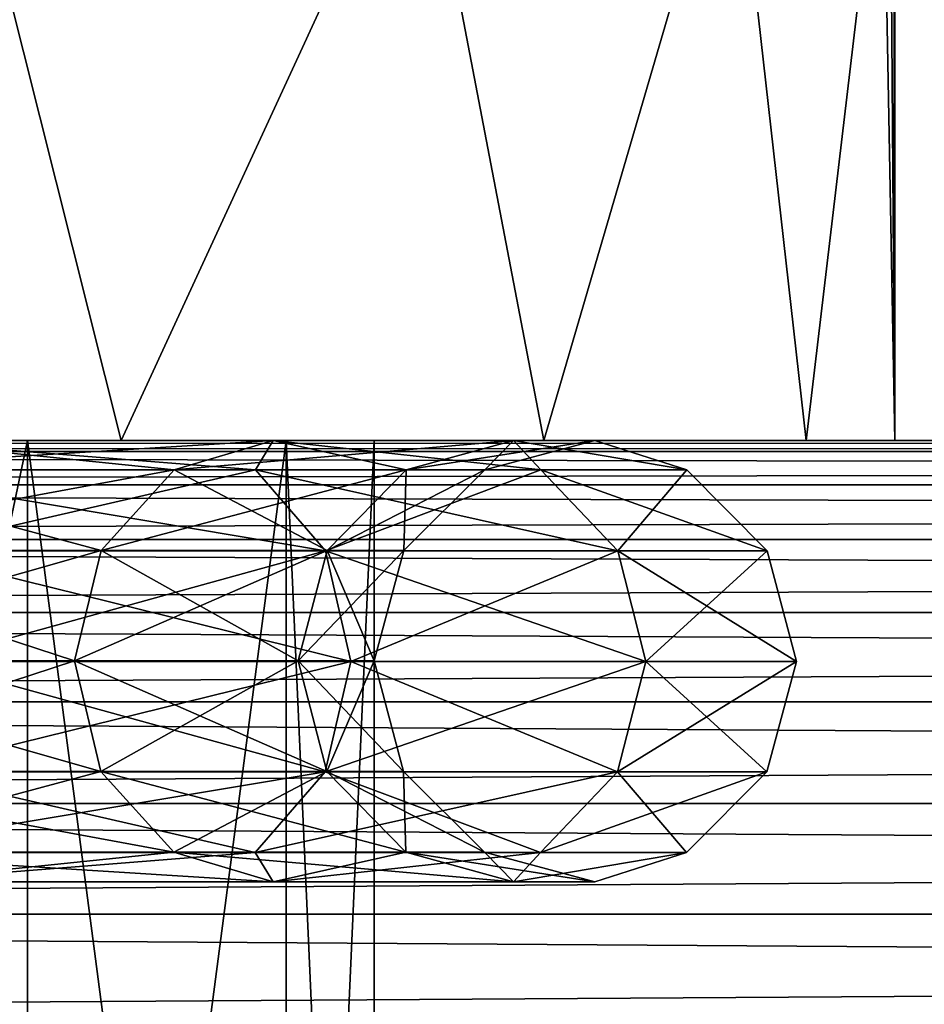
# Model space of a CAD drawing. Extents: x 0 to 500, y -78 to 1006.
# Tile 237 of 256: x 29.08 to 32.15, y 998.48 to 1001.83. Entities that reach past the tile are written whole.
import ezdxf

# ---------------------------------------------------------------- set-up
doc = ezdxf.new("R2010")
doc.units = 0
doc.header["$LTSCALE"] = 65.185185
for name, color, linetype in [('17', 7, 'CONTINUOUS'), ('181', 7, 'CONTINUOUS'), ('182', 7, 'CONTINUOUS'), ('183', 7, 'CONTINUOUS'), ('187', 7, 'CONTINUOUS'), ('188', 7, 'CONTINUOUS'), ('19', 7, 'CONTINUOUS'), ('2', 7, 'CONTINUOUS'), ('202', 7, 'CONTINUOUS'), ('203', 7, 'CONTINUOUS')]:
    doc.layers.add(name, color=color, linetype=linetype)

msp = doc.modelspace()

# ---------------------------------------------------------------- linework, layer by layer
at = {"layer": '17', "color": 7, "linetype": 'CONTINUOUS'}
for points in [[(75, 1000.4, 13), (15, 1000.4, 13), (15, 1000.362, 13.3879), (75, 1000.4, 13)], [(75, 1000.362, 13.3879), (75, 1000.4, 13), (15, 1000.362, 13.3879), (75, 1000.362, 13.3879)], [(75, 1000.2485, 13.7636), (75, 1000.362, 13.3879), (15, 1000.2485, 13.7636), (75, 1000.2485, 13.7636)], [(15, 1000.2485, 13.7636), (75, 1000.362, 13.3879), (15, 1000.362, 13.3879), (15, 1000.2485, 13.7636)], [(75, 1000.0638, 14.1098), (75, 1000.2485, 13.7636), (15, 1000.0638, 14.1098), (75, 1000.0638, 14.1098)], [(15, 1000.0638, 14.1098), (75, 1000.2485, 13.7636), (15, 1000.2485, 13.7636), (15, 1000.0638, 14.1098)], [(75, 999.815, 14.4134), (75, 1000.0638, 14.1098), (15, 999.815, 14.4134), (75, 999.815, 14.4134)], [(15, 999.815, 14.4134), (75, 1000.0638, 14.1098), (15, 1000.0638, 14.1098), (15, 999.815, 14.4134)], [(75, 999.5118, 14.6625), (75, 999.815, 14.4134), (15, 999.5118, 14.6625), (75, 999.5118, 14.6625)], [(15, 999.5118, 14.6625), (75, 999.815, 14.4134), (15, 999.815, 14.4134), (15, 999.5118, 14.6625)], [(75, 999.1657, 14.8476), (75, 999.5118, 14.6625), (15, 999.1657, 14.8476), (75, 999.1657, 14.8476)], [(15, 999.1657, 14.8476), (75, 999.5118, 14.6625), (15, 999.5118, 14.6625), (15, 999.1657, 14.8476)], [(75, 998.7902, 14.9616), (75, 999.1657, 14.8476), (15, 998.7902, 14.9616), (75, 998.7902, 14.9616)], [(15, 998.7902, 14.9616), (75, 999.1657, 14.8476), (15, 999.1657, 14.8476), (15, 998.7902, 14.9616)], [(15, 998.4, 15), (75, 998.4, 15), (75, 998.7902, 14.9616), (15, 998.4, 15)], [(15, 998.4, 15), (75, 998.7902, 14.9616), (15, 998.7902, 14.9616), (15, 998.4, 15)]]:
    msp.add_3dface(points, dxfattribs=at)
at = {"layer": '181', "color": 7, "linetype": 'CONTINUOUS'}
for points in [[(27.6947, 993.7, 6.8169), (29.1025, 993.7, 4.7774), (27.6947, 1000.4, 6.8169), (27.6947, 993.7, 6.8169)], [(27.6947, 1000.4, 6.8169), (29.1025, 993.7, 4.7774), (29.1025, 1000.4, 4.7774), (27.6947, 1000.4, 6.8169)], [(29.1025, 993.7, 4.7774), (29.9813, 993.7, 2.4602), (29.1025, 1000.4, 4.7774), (29.1025, 993.7, 4.7774)], [(29.1025, 1000.4, 4.7774), (29.9813, 993.7, 2.4602), (29.9813, 1000.4, 2.4602), (29.1025, 1000.4, 4.7774)], [(29.9813, 993.7, 2.4602), (30.28, 993.7), (29.9813, 1000.4, 2.4602), (29.9813, 993.7, 2.4602)], [(29.9813, 1000.4, 2.4602), (30.28, 993.7), (30.28, 1000.4), (29.9813, 1000.4, 2.4602)]]:
    msp.add_3dface(points, dxfattribs=at)
at = {"layer": '182', "color": 7, "linetype": 'CONTINUOUS'}
for points in [[(25.8397, 1000.4, 8.4603), (27.6947, 1000.4, 6.8169), (29.4211, 1000.4, 7.513), (25.8397, 1000.4, 8.4603)], [(27.5131, 1000.4, 9.4211), (25.8397, 1000.4, 8.4603), (29.4211, 1000.4, 7.513), (27.5131, 1000.4, 9.4211)], [(27.5131, 1000.4, -9.4211), (29.4211, 1000.4, -7.513), (25.8397, 1000.4, -8.4603), (27.5131, 1000.4, -9.4211)], [(25.8397, 1000.4, -8.4603), (29.4211, 1000.4, -7.513), (27.6947, 1000.4, -6.8169), (25.8397, 1000.4, -8.4603)], [(27.6947, 1000.4, 6.8169), (29.1025, 1000.4, 4.7774), (30.8567, 1000.4, 5.2283), (27.6947, 1000.4, 6.8169)], [(29.4211, 1000.4, 7.513), (27.6947, 1000.4, 6.8169), (30.8567, 1000.4, 5.2283), (29.4211, 1000.4, 7.513)], [(29.4211, 1000.4, -7.513), (30.8567, 1000.4, -5.2283), (27.6947, 1000.4, -6.8169), (29.4211, 1000.4, -7.513)], [(27.6947, 1000.4, -6.8169), (30.8567, 1000.4, -5.2283), (29.1025, 1000.4, -4.7774), (27.6947, 1000.4, -6.8169)], [(29.1025, 1000.4, 4.7774), (29.9813, 1000.4, 2.4602), (31.7479, 1000.4, 2.6814), (29.1025, 1000.4, 4.7774)], [(30.8567, 1000.4, 5.2283), (29.1025, 1000.4, 4.7774), (31.7479, 1000.4, 2.6814), (30.8567, 1000.4, 5.2283)], [(30.8567, 1000.4, -5.2283), (31.7479, 1000.4, -2.6814), (29.1025, 1000.4, -4.7774), (30.8567, 1000.4, -5.2283)], [(29.1025, 1000.4, -4.7774), (31.7479, 1000.4, -2.6814), (29.9813, 1000.4, -2.4602), (29.1025, 1000.4, -4.7774)], [(29.9813, 1000.4, 2.4602), (30.28, 1000.4), (31.7479, 1000.4, 2.6814), (29.9813, 1000.4, 2.4602)], [(32.05, 1000.4), (30.28, 1000.4), (29.9813, 1000.4, -2.4602), (32.05, 1000.4)], [(31.7479, 1000.4, -2.6814), (32.05, 1000.4), (29.9813, 1000.4, -2.4602), (31.7479, 1000.4, -2.6814)], [(30.28, 1000.4), (32.05, 1000.4), (31.7479, 1000.4, 2.6814), (30.28, 1000.4)]]:
    msp.add_3dface(points, dxfattribs=at)
at = {"layer": '183', "color": 7, "linetype": 'CONTINUOUS'}
for points in [[(32.0084, 1002.6, 1.0009), (32.05, 1000.4), (32.0084, 1005.9, 1.0009), (32.0084, 1002.6, 1.0009)], [(32.0084, 1005.9, 1.0009), (32.05, 1000.4), (32.0396, 1005.9, 0.5009), (32.0084, 1005.9, 1.0009)], [(32.05, 1000.4), (32.05, 1005.9), (32.0396, 1005.9, 0.5009), (32.05, 1000.4)], [(27.5131, 1000.4, 9.4211), (29.4211, 1000.4, 7.513), (28.8675, 1002.6, 8.1591), (27.5131, 1000.4, 9.4211)], [(28.8675, 1002.6, 8.1591), (29.4211, 1000.4, 7.513), (30.4356, 1002.6, 6.025), (28.8675, 1002.6, 8.1591)], [(29.4211, 1000.4, 7.513), (30.8567, 1000.4, 5.2283), (30.4356, 1002.6, 6.025), (29.4211, 1000.4, 7.513)], [(30.4356, 1002.6, 6.025), (30.8567, 1000.4, 5.2283), (31.4997, 1002.6, 3.5999), (30.4356, 1002.6, 6.025)], [(30.8567, 1000.4, 5.2283), (31.7479, 1000.4, 2.6814), (31.4997, 1002.6, 3.5999), (30.8567, 1000.4, 5.2283)], [(31.4997, 1002.6, 3.5999), (31.7479, 1000.4, 2.6814), (32.0084, 1002.6, 1.0009), (31.4997, 1002.6, 3.5999)], [(31.7479, 1000.4, 2.6814), (32.05, 1000.4), (32.0084, 1002.6, 1.0009), (31.7479, 1000.4, 2.6814)]]:
    msp.add_3dface(points, dxfattribs=at)
at = {"layer": '187', "color": 7, "linetype": 'CONTINUOUS'}
for points in [[(29.1025, 993.7, -4.7774), (27.6947, 993.7, -6.8169), (29.1025, 1000.4, -4.7774), (29.1025, 993.7, -4.7774)], [(27.6947, 993.7, -6.8169), (27.6947, 1000.4, -6.8169), (29.1025, 1000.4, -4.7774), (27.6947, 993.7, -6.8169)], [(29.9813, 993.7, -2.4602), (29.1025, 993.7, -4.7774), (29.9813, 1000.4, -2.4602), (29.9813, 993.7, -2.4602)], [(29.1025, 993.7, -4.7774), (29.1025, 1000.4, -4.7774), (29.9813, 1000.4, -2.4602), (29.1025, 993.7, -4.7774)], [(30.28, 993.7), (29.9813, 993.7, -2.4602), (30.28, 1000.4), (30.28, 993.7)], [(30.28, 1000.4), (29.9813, 993.7, -2.4602), (29.9813, 1000.4, -2.4602), (30.28, 1000.4)]]:
    msp.add_3dface(points, dxfattribs=at)
at = {"layer": '188', "color": 7, "linetype": 'CONTINUOUS'}
for points in [[(32.05, 1005.9), (32.05, 1000.4), (32.0084, 1002.6, -1.0009), (32.05, 1005.9)], [(29.4211, 1000.4, -7.513), (27.5131, 1000.4, -9.4211), (28.8675, 1002.6, -8.1591), (29.4211, 1000.4, -7.513)], [(30.4356, 1002.6, -6.025), (29.4211, 1000.4, -7.513), (28.8675, 1002.6, -8.1591), (30.4356, 1002.6, -6.025)], [(30.8567, 1000.4, -5.2283), (29.4211, 1000.4, -7.513), (30.4356, 1002.6, -6.025), (30.8567, 1000.4, -5.2283)], [(31.4997, 1002.6, -3.5999), (30.8567, 1000.4, -5.2283), (30.4356, 1002.6, -6.025), (31.4997, 1002.6, -3.5999)], [(31.7479, 1000.4, -2.6814), (30.8567, 1000.4, -5.2283), (31.4997, 1002.6, -3.5999), (31.7479, 1000.4, -2.6814)], [(32.0084, 1002.6, -1.0009), (31.7479, 1000.4, -2.6814), (31.4997, 1002.6, -3.5999), (32.0084, 1002.6, -1.0009)], [(32.05, 1000.4), (31.7479, 1000.4, -2.6814), (32.0084, 1002.6, -1.0009), (32.05, 1000.4)]]:
    msp.add_3dface(points, dxfattribs=at)
at = {"layer": '19', "color": 7, "linetype": 'CONTINUOUS'}
for points in [[(15, 1000.4, -13), (75, 1000.4, -13), (75, 1000.362, -13.3879), (15, 1000.4, -13)], [(15, 1000.4, -13), (75, 1000.362, -13.3879), (15, 1000.362, -13.3879), (15, 1000.4, -13)], [(75, 1000.362, -13.3879), (75, 1000.2485, -13.7636), (15, 1000.362, -13.3879), (75, 1000.362, -13.3879)], [(15, 1000.362, -13.3879), (75, 1000.2485, -13.7636), (15, 1000.2485, -13.7636), (15, 1000.362, -13.3879)], [(75, 1000.2485, -13.7636), (75, 1000.0638, -14.1098), (15, 1000.2485, -13.7636), (75, 1000.2485, -13.7636)], [(15, 1000.2485, -13.7636), (75, 1000.0638, -14.1098), (15, 1000.0638, -14.1098), (15, 1000.2485, -13.7636)], [(75, 1000.0638, -14.1098), (75, 999.815, -14.4134), (15, 1000.0638, -14.1098), (75, 1000.0638, -14.1098)], [(15, 1000.0638, -14.1098), (75, 999.815, -14.4134), (15, 999.815, -14.4134), (15, 1000.0638, -14.1098)], [(75, 999.815, -14.4134), (75, 999.5118, -14.6625), (15, 999.815, -14.4134), (75, 999.815, -14.4134)], [(15, 999.815, -14.4134), (75, 999.5118, -14.6625), (15, 999.5118, -14.6625), (15, 999.815, -14.4134)], [(75, 999.5118, -14.6625), (75, 999.1657, -14.8476), (15, 999.5118, -14.6625), (75, 999.5118, -14.6625)], [(15, 999.5118, -14.6625), (75, 999.1657, -14.8476), (15, 999.1657, -14.8476), (15, 999.5118, -14.6625)], [(75, 999.1657, -14.8476), (75, 998.7902, -14.9616), (15, 999.1657, -14.8476), (75, 999.1657, -14.8476)], [(15, 999.1657, -14.8476), (75, 998.7902, -14.9616), (15, 998.7902, -14.9616), (15, 999.1657, -14.8476)], [(75, 998.4, -15), (15, 998.4, -15), (15, 998.7902, -14.9616), (75, 998.4, -15)], [(75, 998.7902, -14.9616), (75, 998.4, -15), (15, 998.7902, -14.9616), (75, 998.7902, -14.9616)]]:
    msp.add_3dface(points, dxfattribs=at)
at = {"layer": '2', "color": 7, "linetype": 'CONTINUOUS'}
for points in [[(75, 1000.4, -13), (15, 1000.4, -13), (70.6142, 1000.4, -8.979), (75, 1000.4, -13)], [(15, 1000.4, 13), (75, 1000.4, 13), (19.3858, 1000.4, 8.979), (15, 1000.4, 13)], [(15, 1000.4, -13), (61, 1000.4), (61.0838, 1000.4, -1.2255), (15, 1000.4, -13)], [(61, 1000.4), (15, 1000.4, -13), (24.1406, 1000.4, -7.991), (61, 1000.4)], [(70.6142, 1000.4, -8.979), (15, 1000.4, -13), (69.3858, 1000.4, -8.979), (70.6142, 1000.4, -8.979)], [(69.3858, 1000.4, -8.979), (15, 1000.4, -13), (68.1689, 1000.4, -8.8118), (69.3858, 1000.4, -8.979)], [(68.1689, 1000.4, -8.8118), (15, 1000.4, -13), (66.9861, 1000.4, -8.4803), (68.1689, 1000.4, -8.8118)], [(66.9861, 1000.4, -8.4803), (15, 1000.4, -13), (65.8594, 1000.4, -7.991), (66.9861, 1000.4, -8.4803)], [(65.8594, 1000.4, -7.991), (15, 1000.4, -13), (64.8099, 1000.4, -7.3527), (65.8594, 1000.4, -7.991)], [(64.8099, 1000.4, -7.3527), (15, 1000.4, -13), (63.857, 1000.4, -6.5775), (64.8099, 1000.4, -7.3527)], [(63.857, 1000.4, -6.5775), (15, 1000.4, -13), (63.0186, 1000.4, -5.6798), (63.857, 1000.4, -6.5775)], [(63.0186, 1000.4, -5.6798), (15, 1000.4, -13), (62.3102, 1000.4, -4.6763), (63.0186, 1000.4, -5.6798)], [(62.3102, 1000.4, -4.6763), (15, 1000.4, -13), (61.7451, 1000.4, -3.5856), (62.3102, 1000.4, -4.6763)], [(61.7451, 1000.4, -3.5856), (15, 1000.4, -13), (61.3337, 1000.4, -2.4282), (61.7451, 1000.4, -3.5856)], [(61.3337, 1000.4, -2.4282), (15, 1000.4, -13), (61.0838, 1000.4, -1.2255), (61.3337, 1000.4, -2.4282)], [(19.3858, 1000.4, 8.979), (75, 1000.4, 13), (20.6142, 1000.4, 8.979), (19.3858, 1000.4, 8.979)], [(20.6142, 1000.4, 8.979), (75, 1000.4, 13), (21.8311, 1000.4, 8.8118), (20.6142, 1000.4, 8.979)], [(21.8311, 1000.4, 8.8118), (75, 1000.4, 13), (23.0139, 1000.4, 8.4803), (21.8311, 1000.4, 8.8118)], [(23.0139, 1000.4, 8.4803), (75, 1000.4, 13), (24.1406, 1000.4, 7.991), (23.0139, 1000.4, 8.4803)], [(24.1406, 1000.4, 7.991), (75, 1000.4, 13), (25.1901, 1000.4, 7.3527), (24.1406, 1000.4, 7.991)], [(25.1901, 1000.4, -7.3527), (61, 1000.4), (24.1406, 1000.4, -7.991), (25.1901, 1000.4, -7.3527)], [(25.1901, 1000.4, 7.3527), (75, 1000.4, 13), (26.143, 1000.4, 6.5775), (25.1901, 1000.4, 7.3527)], [(26.143, 1000.4, -6.5775), (61, 1000.4), (25.1901, 1000.4, -7.3527), (26.143, 1000.4, -6.5775)], [(26.143, 1000.4, 6.5775), (75, 1000.4, 13), (26.9814, 1000.4, 5.6798), (26.143, 1000.4, 6.5775)], [(26.9814, 1000.4, -5.6798), (61, 1000.4), (26.143, 1000.4, -6.5775), (26.9814, 1000.4, -5.6798)], [(26.9814, 1000.4, 5.6798), (75, 1000.4, 13), (27.6898, 1000.4, 4.6763), (26.9814, 1000.4, 5.6798)], [(27.6898, 1000.4, -4.6763), (61, 1000.4), (26.9814, 1000.4, -5.6798), (27.6898, 1000.4, -4.6763)], [(27.6898, 1000.4, 4.6763), (75, 1000.4, 13), (28.2549, 1000.4, 3.5856), (27.6898, 1000.4, 4.6763)], [(28.2549, 1000.4, -3.5856), (61, 1000.4), (27.6898, 1000.4, -4.6763), (28.2549, 1000.4, -3.5856)], [(28.2549, 1000.4, 3.5856), (75, 1000.4, 13), (28.6663, 1000.4, 2.4282), (28.2549, 1000.4, 3.5856)], [(28.6663, 1000.4, -2.4282), (61, 1000.4), (28.2549, 1000.4, -3.5856), (28.6663, 1000.4, -2.4282)], [(28.6663, 1000.4, 2.4282), (75, 1000.4, 13), (28.9162, 1000.4, 1.2255), (28.6663, 1000.4, 2.4282)], [(28.9162, 1000.4, -1.2255), (61, 1000.4), (28.6663, 1000.4, -2.4282), (28.9162, 1000.4, -1.2255)], [(28.9162, 1000.4, 1.2255), (75, 1000.4, 13), (29, 1000.4), (28.9162, 1000.4, 1.2255)], [(29, 1000.4), (61, 1000.4), (28.9162, 1000.4, -1.2255), (29, 1000.4)], [(75, 1000.4, 13), (65.8594, 1000.4, 7.991), (29, 1000.4), (75, 1000.4, 13)], [(61.0838, 1000.4, 1.2255), (61, 1000.4), (29, 1000.4), (61.0838, 1000.4, 1.2255)], [(61.3337, 1000.4, 2.4282), (61.0838, 1000.4, 1.2255), (29, 1000.4), (61.3337, 1000.4, 2.4282)], [(61.7451, 1000.4, 3.5856), (61.3337, 1000.4, 2.4282), (29, 1000.4), (61.7451, 1000.4, 3.5856)], [(62.3102, 1000.4, 4.6763), (61.7451, 1000.4, 3.5856), (29, 1000.4), (62.3102, 1000.4, 4.6763)], [(63.0186, 1000.4, 5.6798), (62.3102, 1000.4, 4.6763), (29, 1000.4), (63.0186, 1000.4, 5.6798)], [(63.857, 1000.4, 6.5775), (63.0186, 1000.4, 5.6798), (29, 1000.4), (63.857, 1000.4, 6.5775)], [(64.8099, 1000.4, 7.3527), (63.857, 1000.4, 6.5775), (29, 1000.4), (64.8099, 1000.4, 7.3527)], [(65.8594, 1000.4, 7.991), (64.8099, 1000.4, 7.3527), (29, 1000.4), (65.8594, 1000.4, 7.991)]]:
    msp.add_3dface(points, dxfattribs=at)
at = {"layer": '202', "color": 7, "linetype": 'CONTINUOUS'}
for points in [[(28.4756, 1000.2995, 7.6314), (29.877, 1000.2995, 5.7025), (28.6236, 1000.4, 6.8771), (28.4756, 1000.2995, 7.6314)], [(29.877, 1000.2995, -5.7025), (28.4756, 1000.2995, -7.6314), (28.6236, 1000.4, -6.8771), (29.877, 1000.2995, -5.7025)], [(28.6236, 1000.4, 6.8771), (29.877, 1000.2995, 5.7025), (29.9377, 1000.4, 4.7857), (28.6236, 1000.4, 6.8771)], [(29.9377, 1000.4, -4.7857), (29.877, 1000.2995, -5.7025), (28.6236, 1000.4, -6.8771), (29.9377, 1000.4, -4.7857)], [(29.877, 1000.2995, 5.7025), (30.8468, 1000.2995, 3.5243), (29.9377, 1000.4, 4.7857), (29.877, 1000.2995, 5.7025)], [(30.8468, 1000.2995, -3.5243), (29.877, 1000.2995, -5.7025), (29.9377, 1000.4, -4.7857), (30.8468, 1000.2995, -3.5243)], [(29.9377, 1000.4, 4.7857), (30.8468, 1000.2995, 3.5243), (30.7535, 1000.4, 2.4544), (29.9377, 1000.4, 4.7857)], [(30.7535, 1000.4, -2.4544), (30.8468, 1000.2995, -3.5243), (29.9377, 1000.4, -4.7857), (30.7535, 1000.4, -2.4544)], [(30.8468, 1000.2995, 3.5243), (31.3425, 1000.2995, 1.1921), (30.7535, 1000.4, 2.4544), (30.8468, 1000.2995, 3.5243)], [(30.7535, 1000.4, 2.4544), (31.3425, 1000.2995, 1.1921), (31.03, 1000.4), (30.7535, 1000.4, 2.4544)], [(31.3425, 1000.2995, -1.1921), (30.8468, 1000.2995, -3.5243), (30.7535, 1000.4, -2.4544), (31.3425, 1000.2995, -1.1921)], [(31.03, 1000.4), (31.3425, 1000.2995, -1.1921), (30.7535, 1000.4, -2.4544), (31.03, 1000.4)], [(31.3425, 1000.2995, 1.1921), (31.3425, 1000.2995, -1.1921), (31.03, 1000.4), (31.3425, 1000.2995, 1.1921)], [(28.6797, 1000.0247, 7.8153), (30.1149, 1000.0247, 5.8399), (28.4756, 1000.2995, 7.6314), (28.6797, 1000.0247, 7.8153)], [(28.4756, 1000.2995, 7.6314), (30.1149, 1000.0247, 5.8399), (29.877, 1000.2995, 5.7025), (28.4756, 1000.2995, 7.6314)], [(29.877, 1000.2995, -5.7025), (28.6797, 1000.0247, -7.8153), (28.4756, 1000.2995, -7.6314), (29.877, 1000.2995, -5.7025)], [(30.1149, 1000.0247, -5.8399), (28.6797, 1000.0247, -7.8153), (29.877, 1000.2995, -5.7025), (30.1149, 1000.0247, -5.8399)], [(30.1149, 1000.0247, 5.8399), (31.1081, 1000.0247, 3.6092), (29.877, 1000.2995, 5.7025), (30.1149, 1000.0247, 5.8399)], [(29.877, 1000.2995, 5.7025), (31.1081, 1000.0247, 3.6092), (30.8468, 1000.2995, 3.5243), (29.877, 1000.2995, 5.7025)], [(30.8468, 1000.2995, -3.5243), (30.1149, 1000.0247, -5.8399), (29.877, 1000.2995, -5.7025), (30.8468, 1000.2995, -3.5243)], [(31.1081, 1000.0247, -3.6092), (30.1149, 1000.0247, -5.8399), (30.8468, 1000.2995, -3.5243), (31.1081, 1000.0247, -3.6092)], [(31.1081, 1000.0247, 3.6092), (31.6157, 1000.0247, 1.2209), (30.8468, 1000.2995, 3.5243), (31.1081, 1000.0247, 3.6092)], [(30.8468, 1000.2995, 3.5243), (31.6157, 1000.0247, 1.2209), (31.3425, 1000.2995, 1.1921), (30.8468, 1000.2995, 3.5243)], [(31.3425, 1000.2995, -1.1921), (31.1081, 1000.0247, -3.6092), (30.8468, 1000.2995, -3.5243), (31.3425, 1000.2995, -1.1921)], [(31.6157, 1000.0247, -1.2209), (31.1081, 1000.0247, -3.6092), (31.3425, 1000.2995, -1.1921), (31.6157, 1000.0247, -1.2209)], [(31.6157, 1000.0247, 1.2209), (31.6157, 1000.0247, -1.2209), (31.3425, 1000.2995, 1.1921), (31.6157, 1000.0247, 1.2209)], [(31.3425, 1000.2995, 1.1921), (31.6157, 1000.0247, -1.2209), (31.3425, 1000.2995, -1.1921), (31.3425, 1000.2995, 1.1921)], [(28.7542, 999.6492, 7.8824), (30.2018, 999.6492, 5.89), (28.6797, 1000.0247, 7.8153), (28.7542, 999.6492, 7.8824)], [(28.6797, 1000.0247, 7.8153), (30.2018, 999.6492, 5.89), (30.1149, 1000.0247, 5.8399), (28.6797, 1000.0247, 7.8153)], [(30.1149, 1000.0247, -5.8399), (28.7542, 999.6492, -7.8824), (28.6797, 1000.0247, -7.8153), (30.1149, 1000.0247, -5.8399)], [(30.2018, 999.6492, -5.89), (28.7542, 999.6492, -7.8824), (30.1149, 1000.0247, -5.8399), (30.2018, 999.6492, -5.89)], [(30.2018, 999.6492, 5.89), (31.2034, 999.6492, 3.6402), (30.1149, 1000.0247, 5.8399), (30.2018, 999.6492, 5.89)], [(30.1149, 1000.0247, 5.8399), (31.2034, 999.6492, 3.6402), (31.1081, 1000.0247, 3.6092), (30.1149, 1000.0247, 5.8399)], [(31.1081, 1000.0247, -3.6092), (30.2018, 999.6492, -5.89), (30.1149, 1000.0247, -5.8399), (31.1081, 1000.0247, -3.6092)], [(31.2034, 999.6492, -3.6402), (30.2018, 999.6492, -5.89), (31.1081, 1000.0247, -3.6092), (31.2034, 999.6492, -3.6402)], [(31.2034, 999.6492, 3.6402), (31.7155, 999.6492, 1.2313), (31.1081, 1000.0247, 3.6092), (31.2034, 999.6492, 3.6402)], [(31.1081, 1000.0247, 3.6092), (31.7155, 999.6492, 1.2313), (31.6157, 1000.0247, 1.2209), (31.1081, 1000.0247, 3.6092)], [(31.6157, 1000.0247, -1.2209), (31.2034, 999.6492, -3.6402), (31.1081, 1000.0247, -3.6092), (31.6157, 1000.0247, -1.2209)], [(31.7155, 999.6492, -1.2313), (31.2034, 999.6492, -3.6402), (31.6157, 1000.0247, -1.2209), (31.7155, 999.6492, -1.2313)], [(31.7155, 999.6492, 1.2313), (31.7155, 999.6492, -1.2313), (31.6157, 1000.0247, 1.2209), (31.7155, 999.6492, 1.2313)], [(31.6157, 1000.0247, 1.2209), (31.7155, 999.6492, -1.2313), (31.6157, 1000.0247, -1.2209), (31.6157, 1000.0247, 1.2209)], [(28.6791, 999.274, 7.8147), (30.1142, 999.274, 5.8395), (28.7542, 999.6492, 7.8824), (28.6791, 999.274, 7.8147)], [(30.1142, 999.274, -5.8395), (28.6791, 999.274, -7.8147), (30.2018, 999.6492, -5.89), (30.1142, 999.274, -5.8395)], [(30.2018, 999.6492, -5.89), (28.6791, 999.274, -7.8147), (28.7542, 999.6492, -7.8824), (30.2018, 999.6492, -5.89)], [(28.7542, 999.6492, 7.8824), (30.1142, 999.274, 5.8395), (30.2018, 999.6492, 5.89), (28.7542, 999.6492, 7.8824)], [(30.1142, 999.274, 5.8395), (31.1073, 999.274, 3.609), (30.2018, 999.6492, 5.89), (30.1142, 999.274, 5.8395)], [(31.1073, 999.274, -3.609), (30.1142, 999.274, -5.8395), (31.2034, 999.6492, -3.6402), (31.1073, 999.274, -3.609)], [(31.2034, 999.6492, -3.6402), (30.1142, 999.274, -5.8395), (30.2018, 999.6492, -5.89), (31.2034, 999.6492, -3.6402)], [(30.2018, 999.6492, 5.89), (31.1073, 999.274, 3.609), (31.2034, 999.6492, 3.6402), (30.2018, 999.6492, 5.89)], [(31.1073, 999.274, 3.609), (31.615, 999.274, 1.2208), (31.2034, 999.6492, 3.6402), (31.1073, 999.274, 3.609)], [(31.615, 999.274, -1.2208), (31.1073, 999.274, -3.609), (31.7155, 999.6492, -1.2313), (31.615, 999.274, -1.2208)], [(31.7155, 999.6492, -1.2313), (31.1073, 999.274, -3.609), (31.2034, 999.6492, -3.6402), (31.7155, 999.6492, -1.2313)], [(31.2034, 999.6492, 3.6402), (31.615, 999.274, 1.2208), (31.7155, 999.6492, 1.2313), (31.2034, 999.6492, 3.6402)], [(31.615, 999.274, 1.2208), (31.615, 999.274, -1.2208), (31.7155, 999.6492, 1.2313), (31.615, 999.274, 1.2208)], [(31.7155, 999.6492, 1.2313), (31.615, 999.274, -1.2208), (31.7155, 999.6492, -1.2313), (31.7155, 999.6492, 1.2313)], [(28.4746, 998.9997, 7.6305), (29.8758, 998.9997, 5.7018), (28.6791, 999.274, 7.8147), (28.4746, 998.9997, 7.6305)], [(29.8758, 998.9997, -5.7018), (28.4746, 998.9997, -7.6305), (30.1142, 999.274, -5.8395), (29.8758, 998.9997, -5.7018)], [(30.1142, 999.274, -5.8395), (28.4746, 998.9997, -7.6305), (28.6791, 999.274, -7.8147), (30.1142, 999.274, -5.8395)], [(28.6791, 999.274, 7.8147), (29.8758, 998.9997, 5.7018), (30.1142, 999.274, 5.8395), (28.6791, 999.274, 7.8147)], [(29.8758, 998.9997, 5.7018), (30.8455, 998.9997, 3.5239), (30.1142, 999.274, 5.8395), (29.8758, 998.9997, 5.7018)], [(30.8455, 998.9997, -3.5239), (29.8758, 998.9997, -5.7018), (31.1073, 999.274, -3.609), (30.8455, 998.9997, -3.5239)], [(31.1073, 999.274, -3.609), (29.8758, 998.9997, -5.7018), (30.1142, 999.274, -5.8395), (31.1073, 999.274, -3.609)], [(30.1142, 999.274, 5.8395), (30.8455, 998.9997, 3.5239), (31.1073, 999.274, 3.609), (30.1142, 999.274, 5.8395)], [(30.8455, 998.9997, 3.5239), (31.3412, 998.9997, 1.192), (31.1073, 999.274, 3.609), (30.8455, 998.9997, 3.5239)], [(31.3412, 998.9997, -1.192), (30.8455, 998.9997, -3.5239), (31.615, 999.274, -1.2208), (31.3412, 998.9997, -1.192)], [(31.615, 999.274, -1.2208), (30.8455, 998.9997, -3.5239), (31.1073, 999.274, -3.609), (31.615, 999.274, -1.2208)], [(31.1073, 999.274, 3.609), (31.3412, 998.9997, 1.192), (31.615, 999.274, 1.2208), (31.1073, 999.274, 3.609)], [(31.3412, 998.9997, 1.192), (31.3412, 998.9997, -1.192), (31.615, 999.274, 1.2208), (31.3412, 998.9997, 1.192)], [(31.615, 999.274, 1.2208), (31.3412, 998.9997, -1.192), (31.615, 999.274, -1.2208), (31.615, 999.274, 1.2208)], [(29.8758, 998.9997, -5.7018), (28.6236, 998.9, -6.8771), (28.4746, 998.9997, -7.6305), (29.8758, 998.9997, -5.7018)], [(28.4746, 998.9997, 7.6305), (28.6236, 998.9, 6.8771), (29.8758, 998.9997, 5.7018), (28.4746, 998.9997, 7.6305)], [(29.9377, 998.9, -4.7857), (28.6236, 998.9, -6.8771), (29.8758, 998.9997, -5.7018), (29.9377, 998.9, -4.7857)], [(28.6236, 998.9, 6.8771), (29.9377, 998.9, 4.7857), (29.8758, 998.9997, 5.7018), (28.6236, 998.9, 6.8771)], [(30.8455, 998.9997, -3.5239), (29.9377, 998.9, -4.7857), (29.8758, 998.9997, -5.7018), (30.8455, 998.9997, -3.5239)], [(29.8758, 998.9997, 5.7018), (29.9377, 998.9, 4.7857), (30.8455, 998.9997, 3.5239), (29.8758, 998.9997, 5.7018)], [(30.7535, 998.9, -2.4544), (29.9377, 998.9, -4.7857), (30.8455, 998.9997, -3.5239), (30.7535, 998.9, -2.4544)], [(29.9377, 998.9, 4.7857), (30.7535, 998.9, 2.4544), (30.8455, 998.9997, 3.5239), (29.9377, 998.9, 4.7857)], [(31.03, 998.9), (30.7535, 998.9, -2.4544), (31.3412, 998.9997, -1.192), (31.03, 998.9)], [(31.3412, 998.9997, -1.192), (30.7535, 998.9, -2.4544), (30.8455, 998.9997, -3.5239), (31.3412, 998.9997, -1.192)], [(30.7535, 998.9, 2.4544), (31.03, 998.9), (31.3412, 998.9997, 1.192), (30.7535, 998.9, 2.4544)], [(30.8455, 998.9997, 3.5239), (30.7535, 998.9, 2.4544), (31.3412, 998.9997, 1.192), (30.8455, 998.9997, 3.5239)], [(31.3412, 998.9997, 1.192), (31.03, 998.9), (31.3412, 998.9997, -1.192), (31.3412, 998.9997, 1.192)]]:
    msp.add_3dface(points, dxfattribs=at)
at = {"layer": '203', "color": 7, "linetype": 'CONTINUOUS'}
for points in [[(28.6236, 1000.4, 6.8771), (29.9377, 1000.4, 4.7857), (28.3315, 1000.3003, 6.6441), (28.6236, 1000.4, 6.8771)], [(28.3315, 1000.3003, 6.6441), (29.9377, 1000.4, 4.7857), (29.601, 1000.3003, 4.6236), (28.3315, 1000.3003, 6.6441)], [(29.601, 1000.3003, -4.6236), (28.6236, 1000.4, -6.8771), (28.3315, 1000.3003, -6.6441), (29.601, 1000.3003, -4.6236)], [(29.9377, 1000.4, -4.7857), (28.6236, 1000.4, -6.8771), (29.601, 1000.3003, -4.6236), (29.9377, 1000.4, -4.7857)], [(29.9377, 1000.4, 4.7857), (30.7535, 1000.4, 2.4544), (29.601, 1000.3003, 4.6236), (29.9377, 1000.4, 4.7857)], [(29.601, 1000.3003, 4.6236), (30.7535, 1000.4, 2.4544), (30.3892, 1000.3003, 2.3713), (29.601, 1000.3003, 4.6236)], [(30.3892, 1000.3003, -2.3713), (29.9377, 1000.4, -4.7857), (29.601, 1000.3003, -4.6236), (30.3892, 1000.3003, -2.3713)], [(30.7535, 1000.4, -2.4544), (29.9377, 1000.4, -4.7857), (30.3892, 1000.3003, -2.3713), (30.7535, 1000.4, -2.4544)], [(30.7535, 1000.4, 2.4544), (31.03, 1000.4), (30.3892, 1000.3003, 2.3713), (30.7535, 1000.4, 2.4544)], [(30.3892, 1000.3003, 2.3713), (31.03, 1000.4), (30.6564, 1000.3003), (30.3892, 1000.3003, 2.3713)], [(30.6564, 1000.3003), (30.7535, 1000.4, -2.4544), (30.3892, 1000.3003, -2.3713), (30.6564, 1000.3003)], [(31.03, 1000.4), (30.7535, 1000.4, -2.4544), (30.6564, 1000.3003), (31.03, 1000.4)], [(28.3315, 1000.3003, 6.6441), (29.601, 1000.3003, 4.6236), (28.1162, 1000.026, 6.4725), (28.3315, 1000.3003, 6.6441)], [(28.1162, 1000.026, 6.4725), (29.601, 1000.3003, 4.6236), (29.353, 1000.026, 4.5042), (28.1162, 1000.026, 6.4725)], [(29.353, 1000.026, -4.5042), (28.3315, 1000.3003, -6.6441), (28.1162, 1000.026, -6.4725), (29.353, 1000.026, -4.5042)], [(29.601, 1000.3003, -4.6236), (28.3315, 1000.3003, -6.6441), (29.353, 1000.026, -4.5042), (29.601, 1000.3003, -4.6236)], [(29.601, 1000.3003, 4.6236), (30.3892, 1000.3003, 2.3713), (29.353, 1000.026, 4.5042), (29.601, 1000.3003, 4.6236)], [(29.353, 1000.026, 4.5042), (30.3892, 1000.3003, 2.3713), (30.1208, 1000.026, 2.31), (29.353, 1000.026, 4.5042)], [(30.1208, 1000.026, -2.31), (29.601, 1000.3003, -4.6236), (29.353, 1000.026, -4.5042), (30.1208, 1000.026, -2.31)], [(30.3892, 1000.3003, -2.3713), (29.601, 1000.3003, -4.6236), (30.1208, 1000.026, -2.31), (30.3892, 1000.3003, -2.3713)], [(30.3892, 1000.3003, 2.3713), (30.6564, 1000.3003), (30.1208, 1000.026, 2.31), (30.3892, 1000.3003, 2.3713)], [(30.1208, 1000.026, 2.31), (30.6564, 1000.3003), (30.3811, 1000.026), (30.1208, 1000.026, 2.31)], [(30.3811, 1000.026), (30.3892, 1000.3003, -2.3713), (30.1208, 1000.026, -2.31), (30.3811, 1000.026)], [(30.6564, 1000.3003), (30.3892, 1000.3003, -2.3713), (30.3811, 1000.026), (30.6564, 1000.3003)], [(28.1162, 1000.026, 6.4725), (29.353, 1000.026, 4.5042), (28.0372, 999.6508, 6.4095), (28.1162, 1000.026, 6.4725)], [(28.0372, 999.6508, 6.4095), (29.353, 1000.026, 4.5042), (29.262, 999.6508, 4.4603), (28.0372, 999.6508, 6.4095)], [(29.262, 999.6508, -4.4603), (28.1162, 1000.026, -6.4725), (28.0372, 999.6508, -6.4095), (29.262, 999.6508, -4.4603)], [(29.353, 1000.026, -4.5042), (28.1162, 1000.026, -6.4725), (29.262, 999.6508, -4.4603), (29.353, 1000.026, -4.5042)], [(29.353, 1000.026, 4.5042), (30.1208, 1000.026, 2.31), (29.262, 999.6508, 4.4603), (29.353, 1000.026, 4.5042)], [(29.262, 999.6508, 4.4603), (30.1208, 1000.026, 2.31), (30.0223, 999.6508, 2.2875), (29.262, 999.6508, 4.4603)], [(30.0223, 999.6508, -2.2875), (29.353, 1000.026, -4.5042), (29.262, 999.6508, -4.4603), (30.0223, 999.6508, -2.2875)], [(30.1208, 1000.026, -2.31), (29.353, 1000.026, -4.5042), (30.0223, 999.6508, -2.2875), (30.1208, 1000.026, -2.31)], [(30.1208, 1000.026, 2.31), (30.3811, 1000.026), (30.0223, 999.6508, 2.2875), (30.1208, 1000.026, 2.31)], [(30.0223, 999.6508, 2.2875), (30.3811, 1000.026), (30.28, 999.6508), (30.0223, 999.6508, 2.2875)], [(30.28, 999.6508), (30.1208, 1000.026, -2.31), (30.0223, 999.6508, -2.2875), (30.28, 999.6508)], [(30.3811, 1000.026), (30.1208, 1000.026, -2.31), (30.28, 999.6508), (30.3811, 1000.026)], [(28.0372, 999.6508, 6.4095), (29.262, 999.6508, 4.4603), (28.1156, 999.2753, 6.472), (28.0372, 999.6508, 6.4095)], [(29.262, 999.6508, -4.4603), (28.0372, 999.6508, -6.4095), (29.3523, 999.2753, -4.5038), (29.262, 999.6508, -4.4603)], [(29.3523, 999.2753, -4.5038), (28.0372, 999.6508, -6.4095), (28.1156, 999.2753, -6.472), (29.3523, 999.2753, -4.5038)], [(28.1156, 999.2753, 6.472), (29.262, 999.6508, 4.4603), (29.3523, 999.2753, 4.5038), (28.1156, 999.2753, 6.472)], [(29.262, 999.6508, 4.4603), (30.0223, 999.6508, 2.2875), (29.3523, 999.2753, 4.5038), (29.262, 999.6508, 4.4603)], [(30.0223, 999.6508, -2.2875), (29.262, 999.6508, -4.4603), (30.12, 999.2753, -2.3098), (30.0223, 999.6508, -2.2875)], [(30.12, 999.2753, -2.3098), (29.262, 999.6508, -4.4603), (29.3523, 999.2753, -4.5038), (30.12, 999.2753, -2.3098)], [(29.3523, 999.2753, 4.5038), (30.0223, 999.6508, 2.2875), (30.12, 999.2753, 2.3098), (29.3523, 999.2753, 4.5038)], [(30.0223, 999.6508, 2.2875), (30.28, 999.6508), (30.12, 999.2753, 2.3098), (30.0223, 999.6508, 2.2875)], [(30.28, 999.6508), (30.0223, 999.6508, -2.2875), (30.3803, 999.2753), (30.28, 999.6508)], [(30.3803, 999.2753), (30.0223, 999.6508, -2.2875), (30.12, 999.2753, -2.3098), (30.3803, 999.2753)], [(30.12, 999.2753, 2.3098), (30.28, 999.6508), (30.3803, 999.2753), (30.12, 999.2753, 2.3098)], [(28.1156, 999.2753, 6.472), (29.3523, 999.2753, 4.5038), (28.3304, 999.0005, 6.6433), (28.1156, 999.2753, 6.472)], [(29.3523, 999.2753, -4.5038), (28.1156, 999.2753, -6.472), (29.5998, 999.0005, -4.623), (29.3523, 999.2753, -4.5038)], [(29.5998, 999.0005, -4.623), (28.1156, 999.2753, -6.472), (28.3304, 999.0005, -6.6433), (29.5998, 999.0005, -4.623)], [(28.3304, 999.0005, 6.6433), (29.3523, 999.2753, 4.5038), (29.5998, 999.0005, 4.623), (28.3304, 999.0005, 6.6433)], [(29.3523, 999.2753, 4.5038), (30.12, 999.2753, 2.3098), (29.5998, 999.0005, 4.623), (29.3523, 999.2753, 4.5038)], [(30.12, 999.2753, -2.3098), (29.3523, 999.2753, -4.5038), (30.3879, 999.0005, -2.371), (30.12, 999.2753, -2.3098)], [(30.3879, 999.0005, -2.371), (29.3523, 999.2753, -4.5038), (29.5998, 999.0005, -4.623), (30.3879, 999.0005, -2.371)], [(29.5998, 999.0005, 4.623), (30.12, 999.2753, 2.3098), (30.3879, 999.0005, 2.371), (29.5998, 999.0005, 4.623)], [(30.12, 999.2753, 2.3098), (30.3803, 999.2753), (30.3879, 999.0005, 2.371), (30.12, 999.2753, 2.3098)], [(30.3803, 999.2753), (30.12, 999.2753, -2.3098), (30.655, 999.0005), (30.3803, 999.2753)], [(30.655, 999.0005), (30.12, 999.2753, -2.3098), (30.3879, 999.0005, -2.371), (30.655, 999.0005)], [(30.3879, 999.0005, 2.371), (30.3803, 999.2753), (30.655, 999.0005), (30.3879, 999.0005, 2.371)], [(28.6236, 998.9, -6.8771), (29.9377, 998.9, -4.7857), (28.3304, 999.0005, -6.6433), (28.6236, 998.9, -6.8771)], [(29.9377, 998.9, -4.7857), (29.5998, 999.0005, -4.623), (28.3304, 999.0005, -6.6433), (29.9377, 998.9, -4.7857)], [(28.6236, 998.9, 6.8771), (28.3304, 999.0005, 6.6433), (29.5998, 999.0005, 4.623), (28.6236, 998.9, 6.8771)], [(29.9377, 998.9, 4.7857), (28.6236, 998.9, 6.8771), (29.5998, 999.0005, 4.623), (29.9377, 998.9, 4.7857)], [(29.9377, 998.9, -4.7857), (30.7535, 998.9, -2.4544), (29.5998, 999.0005, -4.623), (29.9377, 998.9, -4.7857)], [(30.7535, 998.9, -2.4544), (30.3879, 999.0005, -2.371), (29.5998, 999.0005, -4.623), (30.7535, 998.9, -2.4544)], [(29.9377, 998.9, 4.7857), (29.5998, 999.0005, 4.623), (30.3879, 999.0005, 2.371), (29.9377, 998.9, 4.7857)], [(30.7535, 998.9, 2.4544), (29.9377, 998.9, 4.7857), (30.3879, 999.0005, 2.371), (30.7535, 998.9, 2.4544)], [(30.7535, 998.9, -2.4544), (31.03, 998.9), (30.3879, 999.0005, -2.371), (30.7535, 998.9, -2.4544)], [(31.03, 998.9), (30.655, 999.0005), (30.3879, 999.0005, -2.371), (31.03, 998.9)], [(30.7535, 998.9, 2.4544), (30.3879, 999.0005, 2.371), (30.655, 999.0005), (30.7535, 998.9, 2.4544)], [(31.03, 998.9), (30.7535, 998.9, 2.4544), (30.655, 999.0005), (31.03, 998.9)]]:
    msp.add_3dface(points, dxfattribs=at)

doc.saveas('drawing.dxf')
